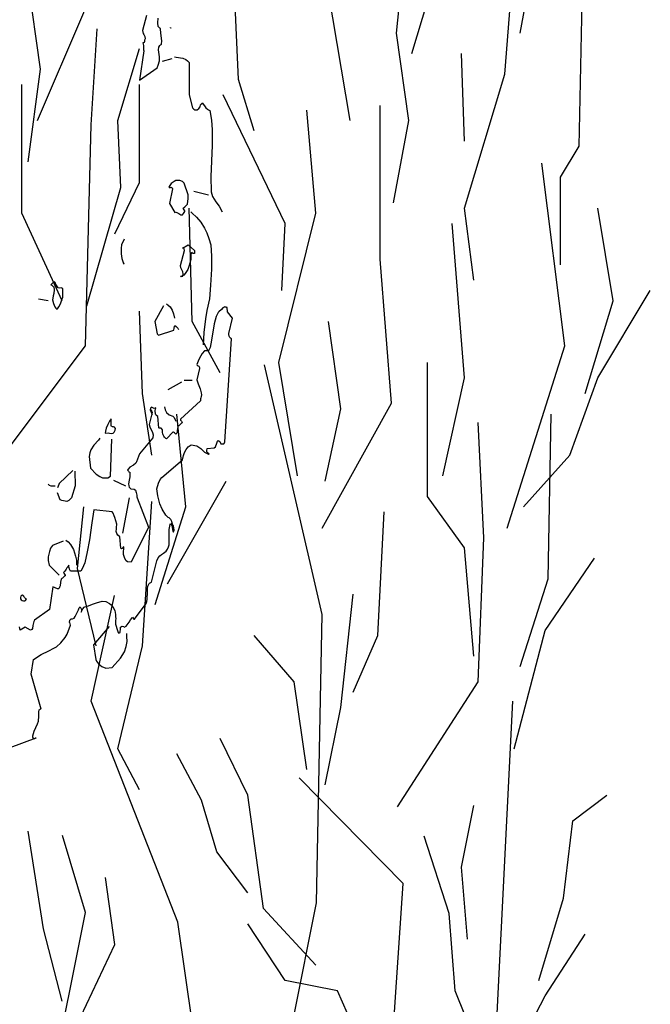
# Model space of a CAD drawing. Header units: metres. Extents: x 199581 to 207779, y 462378 to 466293.
# Tile 22 of 134: x 207330.505 to 207331.223, y 465959.872 to 465960.993. Entities that reach past the tile are written whole.
import ezdxf

# ---------------------------------------------------------------- set-up
doc = ezdxf.new("R2010")
doc.units = ezdxf.units.M
doc.layers.get('0').update_dxf_attribs({"lineweight": 25})
doc.layers.add('B-WE-GR-BOOM-SD', color=252, linetype='Continuous', lineweight=25, transparency=0.8)
doc.layers.add('B-WE-GR-HEESTER-SD', color=252, linetype='Continuous', lineweight=25, transparency=0.8)

# ---------------------------------------------------------------- blocks, each defined once
blk = doc.blocks.new('SGR-BOOM_S04_B_ZIJ-D')
at = {"flags": 128}
for points in [[(1.8967, 6.878), (1.8735, 6.8104), (1.878, 6.7961), (1.8825, 6.7909), (1.887, 6.7818), (1.8893, 6.7714), (1.8855, 6.7662), (1.8848, 6.7597), (1.8832, 6.7545), (1.8803, 6.7532), (1.8765, 6.7532), (1.8788, 6.7415), (1.8795, 6.735), (1.8803, 6.722), (1.881, 6.7168), (1.8563, 6.5829), (1.9568, 6.6401), (1.9635, 6.6518), (1.9703, 6.6713), (1.971, 6.6895), (1.9688, 6.6999), (1.9673, 6.7116), (1.9658, 6.722), (1.9673, 6.7337), (1.9733, 6.7415), (1.977, 6.7441), (1.9808, 6.7454), (1.983, 6.748), (1.9837, 6.7623), (1.9808, 6.7857), (1.9762, 6.8143), (1.9762, 6.8195), (1.9725, 6.8208), (1.9703, 6.8221), (1.9673, 6.8247), (1.965, 6.826), (1.9635, 6.8273), (1.9613, 6.8442), (1.9628, 6.8663)], [(2.0325, 6.8234), (2.0355, 6.8208), (2.0333, 6.8221), (2.0325, 6.8234)], [(2.0565, 6.6895), (2.0655, 6.6882), (2.1038, 6.6843), (2.1202, 6.6778), (2.1308, 6.6713), (2.1405, 6.6635), (2.1405, 6.5166), (2.1578, 6.4581), (2.166, 6.4516), (2.172, 6.449), (2.1848, 6.449), (2.1938, 6.4542), (2.2028, 6.462), (2.2035, 6.4711), (2.2058, 6.4724), (2.208, 6.4737), (2.211, 6.4763), (2.2133, 6.4802), (2.2268, 6.4659), (2.2343, 6.4581), (2.2432, 6.4516), (2.25, 6.4477), (2.2575, 6.4451), (2.2665, 6.4009), (2.271, 6.3567), (2.2703, 6.2865), (2.262, 6.1448), (2.2643, 6.0746), (2.2725, 6.0538), (2.292, 6.0291), (2.31, 6.0096), (2.3273, 5.9836)], [(2.0408, 6.6804), (1.9868, 6.6687)], [(2.064, 6.1266), (2.055, 6.1214), (2.043, 6.1162), (2.0378, 6.1123), (2.0325, 6.1084), (2.025, 6.0993), (2.0235, 6.0967), (2.0295, 6.0928), (2.0325, 6.0941), (2.0363, 6.0954), (2.043, 6.0928), (2.0438, 6.0876), (2.028, 6.0213), (2.0573, 5.981), (2.0632, 5.9823), (2.07, 5.981), (2.0813, 5.9758), (2.0917, 5.9706), (2.1015, 5.9706), (2.1075, 5.9758), (2.1105, 5.981), (2.115, 5.9849), (2.1143, 5.9888), (2.1067, 5.9966), (2.1045, 5.9992), (2.1075, 6.0018), (2.1143, 6.007), (2.1195, 6.0096), (2.1263, 6.0148), (2.1293, 6.0187), (2.1315, 6.0317), (2.133, 6.0421), (2.1338, 6.0603), (2.1105, 6.1149), (2.1023, 6.1214), (2.0873, 6.1266), (2.0663, 6.1266), (2.064, 6.1266)], [(2.1653, 6.0772), (2.2493, 6.0603)], [(2.1495, 5.9836), (2.157, 5.9771), (2.1818, 5.9589), (2.2058, 5.9368), (2.2275, 5.9095), (2.241, 5.8874), (2.2523, 5.8614), (2.2628, 5.8328), (2.2665, 5.7821), (2.2658, 5.7223), (2.2605, 5.6495), (2.2545, 5.5871), (2.2395, 5.5338), (2.232, 5.4961), (2.2238, 5.4337), (2.2193, 5.3778)], [(1.77, 5.8588), (1.755, 5.8328), (1.7527, 5.8185), (1.7535, 5.7925), (1.7573, 5.7704), (1.7633, 5.7522), (1.7648, 5.7509), (1.767, 5.747), (1.77, 5.7444)], [(2.1698, 5.8068), (2.1705, 5.8003), (2.1698, 5.7938), (2.1623, 5.7938), (2.1593, 5.7951), (2.1562, 5.7977), (2.1533, 5.7964), (2.1495, 5.7886), (2.1488, 5.7756), (2.1488, 5.7665), (2.1405, 5.7392), (2.1315, 5.721), (2.1173, 5.7028), (2.109, 5.695), (2.094, 5.6872), (2.0917, 5.6885), (2.091, 5.6898), (2.103, 5.6911), (2.1045, 5.7015), (2.103, 5.7106), (2.0925, 5.7288), (2.0903, 5.7392), (2.1135, 5.8068), (2.1113, 5.8146), (2.1067, 5.8185), (2.1008, 5.8185), (2.1338, 5.8328), (2.1698, 5.8068)], [(1.3785, 5.6586), (1.3763, 5.6612), (1.374, 5.6651), (1.374, 5.6664), (1.3658, 5.6599), (1.3628, 5.6586), (1.3583, 5.656), (1.3538, 5.6521), (1.353, 5.6508), (1.3583, 5.6495), (1.3628, 5.6469), (1.3665, 5.643), (1.3688, 5.6417), (1.371, 5.6274), (1.3695, 5.6118), (1.3665, 5.6001), (1.3635, 5.5897), (1.3628, 5.5819), (1.368, 5.5663), (1.3755, 5.5507), (1.38, 5.5442), (1.386, 5.5403), (1.3905, 5.5416), (1.398, 5.5507), (1.4078, 5.565), (1.416, 5.5819), (1.4205, 5.5949), (1.4212, 5.6092), (1.4205, 5.6274), (1.4198, 5.6326), (1.4145, 5.6352), (1.4108, 5.6365), (1.404, 5.6352), (1.395, 5.6365), (1.386, 5.6456), (1.383, 5.6508), (1.3793, 5.656), (1.3785, 5.6586)], [(1.2825, 5.5871), (1.3365, 5.5793)], [(2.01, 5.565), (2.0205, 5.5585), (2.031, 5.5507), (2.043, 5.5351), (2.0505, 5.5182), (2.0565, 5.4987)], [(2.3423, 5.5507), (2.3318, 5.5455), (2.3227, 5.539), (2.3093, 5.5273), (2.304, 5.5247), (2.2928, 5.5065), (2.2815, 5.4727), (2.2673, 5.3986), (2.2582, 5.3661), (2.25, 5.3505), (2.2268, 5.3505), (2.214, 5.3375), (2.199, 5.3167), (2.1915, 5.3037), (2.1833, 5.2881), (2.1848, 5.2842), (2.19, 5.2816), (2.1938, 5.2803), (2.1983, 5.2738), (2.199, 5.2699), (2.1833, 5.2179), (2.19, 5.1997), (2.2028, 5.1763), (2.208, 5.1594), (2.2095, 5.1503), (2.2072, 5.1425), (2.2058, 5.136), (2.2043, 5.1308), (2.2043, 5.123), (2.091, 5.0385), (2.0903, 5.0346), (2.0955, 5.0294), (2.1, 5.0242), (2.0992, 5.0216), (2.0955, 5.0203), (2.0888, 5.0138), (2.0842, 5.0112), (2.0805, 5.0086), (2.076, 5.0047), (2.073, 4.9943), (2.0715, 4.9878), (2.0707, 4.9826), (2.07, 4.9748), (2.064, 4.9709), (2.0595, 4.9735), (2.0557, 4.9761), (2.0498, 4.98), (2.049, 4.9813), (2.01, 4.9488), (2.0063, 4.9514), (2.0025, 4.954), (1.9988, 4.9566), (1.995, 4.9618), (1.992, 4.967), (1.9898, 4.9722), (1.9883, 4.9774), (1.9875, 4.9852), (1.9875, 4.9904), (1.9823, 4.9969), (1.9793, 4.9982), (1.9695, 4.9982), (1.9673, 4.9995), (1.9613, 5.0515), (1.9545, 5.0554), (1.9508, 5.0593), (1.9477, 5.0632), (1.9455, 5.0762), (1.9477, 5.0866), (1.9493, 5.0905), (1.941, 5.0879), (1.9365, 5.0892), (1.9298, 5.0918), (1.9245, 5.0931), (1.92, 5.0892), (1.9178, 5.0814), (1.9283, 5.0606), (1.929, 5.0632), (1.9253, 5.0775), (1.9238, 5.0814), (1.9283, 5.0697), (1.9125, 5.0151), (1.9155, 5.0034), (1.9305, 4.9787), (1.9343, 4.967), (1.9335, 4.954), (1.8563, 4.8812), (1.8458, 4.8565), (1.8405, 4.8448), (1.8353, 4.8383), (1.8233, 4.8292), (1.8023, 4.8201), (1.7918, 4.811), (1.7887, 4.8058), (1.7918, 4.8032), (1.794, 4.8019), (1.797, 4.7993), (1.7993, 4.798), (1.8023, 4.7967), (1.8023, 4.7759), (1.7985, 4.7616), (1.7948, 4.7434), (1.7955, 4.7356), (1.7985, 4.7291), (1.8068, 4.7213), (1.827, 4.72), (1.8345, 4.7148), (1.8383, 4.7044), (1.8397, 4.6992), (1.8413, 4.6927), (1.842, 4.6849), (1.8428, 4.681), (1.9073, 4.5471), (1.809, 4.3872), (1.788, 4.3885), (1.7812, 4.3937), (1.7738, 4.4041), (1.7693, 4.4132), (1.7663, 4.4223), (1.7655, 4.4366), (1.767, 4.4457), (1.7677, 4.4548), (1.7685, 4.4574), (1.764, 4.4548), (1.7602, 4.4509), (1.758, 4.4496), (1.7543, 4.4483), (1.752, 4.4496), (1.7505, 4.4509), (1.7445, 4.5029), (1.7333, 4.5107), (1.728, 4.5172), (1.725, 4.5263), (1.7258, 4.5393), (1.7265, 4.5458), (1.7273, 4.5601), (1.7167, 4.5913), (1.713, 4.5978), (1.7063, 4.6108), (1.701, 4.6173), (1.5975, 4.6264), (1.5855, 4.5666), (1.572, 4.4886), (1.56, 4.434), (1.545, 4.3846), (1.5315, 4.3573), (1.524, 4.3456), (1.4647, 4.3456), (1.4595, 4.3547), (1.4565, 4.3625), (1.455, 4.369), (1.4543, 4.3729), (1.4475, 4.3651), (1.4438, 4.3612), (1.4393, 4.3547), (1.4318, 4.3469), (1.425, 4.3404), (1.4258, 4.3365), (1.4348, 4.3274), (1.4348, 4.3248), (1.4303, 4.3235), (1.4235, 4.317), (1.419, 4.3144), (1.416, 4.3131), (1.4115, 4.3092), (1.4078, 4.2962), (1.4048, 4.2793), (1.4018, 4.2728), (1.3995, 4.2689), (1.3958, 4.2663), (1.3913, 4.2663), (1.3635, 4.2754), (1.3455, 4.1714), (1.26, 4.1233), (1.2555, 4.1168), (1.2503, 4.0986), (1.2473, 4.0843), (1.2443, 4.0804), (1.2375, 4.0778), (1.206, 4.0908), (1.1783, 4.0778), (1.176, 4.0856), (1.1738, 4.0921)], [(1.122, 3.5422), (1.269, 3.5864), (1.2638, 3.5838), (1.26, 3.5825), (1.2548, 3.5838), (1.2525, 3.5851), (1.2503, 3.5903), (1.2503, 3.5955), (1.2585, 3.6176), (1.2772, 3.6501), (1.2818, 3.6631), (1.284, 3.6852), (1.2848, 3.706), (1.2863, 3.7151), (1.29, 3.7164), (1.2923, 3.7177), (1.296, 3.719), (1.2975, 3.7177), (1.2398, 3.8763), (1.2533, 3.9439), (1.2968, 3.966), (1.341, 3.9829), (1.3702, 3.9946), (1.3838, 4.0011), (1.41, 4.0193), (1.434, 4.044), (1.4453, 4.0596), (1.4647, 4.0999), (1.4618, 4.1064), (1.4603, 4.1116), (1.4595, 4.1129), (1.461, 4.1233), (1.4655, 4.1272), (1.4678, 4.1285), (1.4753, 4.1285), (1.4843, 4.1324), (1.4918, 4.1389), (1.509, 4.1701), (1.5143, 4.1792), (1.5203, 4.1844), (1.527, 4.1714), (1.5263, 4.1649), (1.5248, 4.1597), (1.5345, 4.1753), (1.5413, 4.1818), (1.5465, 4.1844), (1.5675, 4.1883), (1.5893, 4.1961), (1.6118, 4.2026), (1.6447, 4.2091), (1.6658, 4.2078), (1.686, 4.1987), (1.6957, 4.1922), (1.7055, 4.1831), (1.716, 4.1675), (1.7205, 4.1493), (1.7213, 4.1376), (1.722, 4.1298), (1.7198, 4.1207), (1.7198, 4.1051), (1.731, 4.0765), (1.7363, 4.0674), (1.74, 4.0635), (1.7475, 4.0661), (1.7483, 4.0856), (1.7498, 4.0908), (1.7543, 4.0934), (1.758, 4.096), (1.767, 4.0934), (1.7693, 4.0908), (1.782, 4.096), (1.7933, 4.1077), (1.7985, 4.1142), (1.8053, 4.1246), (1.8143, 4.1337), (1.818, 4.1363), (1.824, 4.1272), (1.8278, 4.1272), (1.8945, 4.1987), (1.899, 4.2078), (1.9013, 4.2182), (1.902, 4.2507), (1.9028, 4.2676), (1.905, 4.278), (1.9103, 4.2871), (1.9125, 4.2897), (1.9148, 4.291), (1.9178, 4.2936), (1.9208, 4.2949), (1.926, 4.2962), (1.956, 4.3937), (1.9628, 4.4067), (1.9718, 4.4158), (1.9815, 4.4223), (1.9928, 4.4275), (2.0078, 4.4366), (2.0168, 4.4457), (2.0228, 4.4574), (2.0258, 4.4665), (2.025, 4.5172), (2.0265, 4.5367), (2.031, 4.5588), (2.0333, 4.564), (2.0408, 4.5536), (2.046, 4.5289), (2.0482, 4.525), (2.0505, 4.525), (2.0543, 4.5328), (2.0498, 4.5523), (2.0475, 4.5562), (2.0453, 4.5601), (2.0415, 4.5705), (2.0415, 4.5731), (2.0348, 4.5809), (2.0295, 4.5861), (2.025, 4.5887), (2.0205, 4.59), (2.007, 4.6017), (1.986, 4.629), (1.9733, 4.6537), (1.9605, 4.6901), (1.9568, 4.7109), (1.956, 4.7213), (1.9643, 4.7473), (1.9755, 4.7642), (1.9845, 4.7733), (2.1008, 4.8539), (2.1067, 4.8734), (2.1128, 4.8864), (2.1225, 4.9007), (2.1345, 4.9124), (2.1518, 4.9215), (2.184, 4.9176), (2.2058, 4.9046), (2.2275, 4.889), (2.25, 4.8786), (2.253, 4.8786), (2.2425, 4.8864), (2.2403, 4.8903), (2.2395, 4.8955), (2.2425, 4.9046), (2.2815, 4.9085), (2.289, 4.9124), (2.2973, 4.9293), (2.301, 4.9384), (2.3048, 4.9423), (2.3138, 4.9371), (2.319, 4.9267), (2.337, 4.9267), (2.3393, 4.928), (2.3423, 4.9358), (2.3805, 5.4051), (2.3753, 5.4077), (2.3708, 5.4103), (2.367, 5.4168), (2.3655, 5.4246), (2.3655, 5.4298), (2.3858, 5.4987), (2.358, 5.5286), (2.3573, 5.5338), (2.3565, 5.5416), (2.3558, 5.5481), (2.352, 5.5481), (2.3498, 5.5494), (2.3423, 5.5494), (2.3423, 5.5507)], [(1.9943, 5.5559), (1.9433, 5.4844), (1.9575, 5.4272), (1.9613, 5.4246), (1.9658, 5.422), (2.0528, 5.4441), (2.055, 5.4532), (2.0565, 5.461), (2.0588, 5.4662), (2.0655, 5.461), (2.0745, 5.4532), (2.079, 5.448)], [(2.0955, 5.2075), (2.019, 5.1724)], [(2.1113, 5.2166), (2.157, 5.2166)], [(1.9995, 5.0957), (2.0033, 5.0814), (2.0115, 5.0697), (2.0258, 5.0593), (2.0468, 5.0528), (2.0535, 5.0463), (2.064, 5.0294)], [(1.695, 5.0372), (1.695, 5.0398), (1.6868, 5.0294), (1.6763, 5.0151), (1.6665, 4.9982), (1.6628, 4.9839), (1.662, 4.9748), (1.6785, 4.9761), (1.6868, 4.9748), (1.695, 4.9735), (1.7063, 4.9748), (1.713, 4.98), (1.7183, 4.9891), (1.7205, 4.9969), (1.7145, 5.0021), (1.7085, 5.0034), (1.7025, 5.0034), (1.6995, 5.0047), (1.6973, 5.006), (1.695, 5.0099), (1.695, 5.0359), (1.695, 5.0372)], [(1.6305, 4.9527), (1.6238, 4.9436), (1.5975, 4.9202), (1.5802, 4.8994), (1.5735, 4.8851), (1.5698, 4.8682), (1.578, 4.8149), (1.6103, 4.7889), (1.632, 4.7772), (1.6463, 4.772), (1.677, 4.772), (1.6928, 4.7785), (1.7003, 4.9475)], [(1.4768, 4.8045), (1.3995, 4.746), (1.3988, 4.7408), (1.3898, 4.7252)], [(1.4888, 4.8019), (1.4918, 4.7356), (1.4693, 4.681), (1.4558, 4.668), (1.4438, 4.6641), (1.4145, 4.668), (1.4055, 4.6719), (1.3913, 4.7031)], [(1.7085, 4.7603), (1.7768, 4.7356)], [(1.3373, 4.7421), (1.3433, 4.7382), (1.3523, 4.7356), (1.3763, 4.7356)], [(1.7985, 4.6797), (1.7602, 4.5198)], [(1.4378, 4.4873), (1.4513, 4.4795), (1.4647, 4.4678), (1.4805, 4.4444), (1.4932, 4.4145), (1.4985, 4.3963), (1.4985, 4.3729)], [(1.422, 4.4834), (1.3628, 4.4639), (1.3515, 4.4509), (1.344, 4.4353), (1.3373, 4.4119), (1.338, 4.395), (1.3433, 4.3742), (1.3995, 4.3274)], [(1.1985, 4.2325), (1.1902, 4.2364), (1.1858, 4.2351), (1.182, 4.2325), (1.179, 4.226), (1.1798, 4.2195), (1.1835, 4.2156), (1.1902, 4.213), (1.1963, 4.2117), (1.2045, 4.2117), (1.2083, 4.213), (1.2135, 4.2208), (1.209, 4.2221), (1.203, 4.226), (1.2, 4.2299), (1.1985, 4.2312), (1.1985, 4.2325)], [(1.6845, 4.0947), (1.5953, 4.0102), (1.608, 3.9439), (1.6125, 3.9361), (1.623, 3.9244), (1.6433, 3.9114), (1.665, 3.9036), (1.701, 3.9075), (1.7483, 3.9504), (1.7715, 3.979), (1.782, 4.0024), (1.7873, 4.0258), (1.7843, 4.0492), (1.785, 4.0622)]]:
    blk.add_lwpolyline(points, dxfattribs=at)
blk = doc.blocks.new('SGR-HEESTER_S01_E_ZIJ-D')
at = {"flags": 128}
for points in [[(0.3992, 3.2409), (0.317, 3.5342), (0.2348, 3.8626), (0.2818, 4.2497)], [(1.045, 3.4403), (1.092, 3.5928), (1.1155, 3.9095)], [(0.6341, 3.3934), (0.7515, 3.628), (0.7397, 3.8157)], [(-0.7867, 3.2409), (-0.6106, 3.4872), (-0.6575, 3.7688)], [(0.5636, 3.0532), (0.6223, 3.2409), (0.5753, 3.4403), (0.6341, 3.7805)], [(-0.8219, 3.147), (-0.775, 3.3582), (-0.8219, 3.5576), (-0.8219, 3.6867)], [(0.0352, 3.2174), (-0.0235, 3.3347), (-0.047, 3.6397), (-0.0587, 3.6867)], [(0.8689, 2.8772), (0.8337, 3.0415), (0.9863, 3.3465), (1.0215, 3.6163)], [(1.1977, 2.9124), (1.1977, 3.1119), (1.2681, 3.1822), (1.2799, 3.5107)], [(-0.9329, 2.4653), (-0.6043, 2.728), (-0.5824, 3.2313), (-0.5605, 3.4502)], [(-0.5988, 2.8186), (-0.4697, 3.0884), (-0.4814, 3.2409), (-0.3992, 3.4051)], [(0.8337, 3.194), (0.8219, 3.3934)], [(-0.6928, 2.8303), (-0.8454, 3.0297), (-0.8454, 3.323)], [(-0.4932, 2.9828), (-0.3992, 3.1001), (-0.3992, 3.323)], [(0.1409, 2.8538), (0.1526, 3.0063), (-0.0822, 3.2995)], [(0.2939, 2.3121), (0.5568, 2.5967), (0.513, 2.9249), (0.513, 3.2751)], [(0.1996, 2.4315), (0.1292, 2.6895), (0.2701, 3.0297), (0.2348, 3.2644)], [(0.9949, 2.3121), (1.214, 2.728), (1.1263, 3.1438)], [(-0.0939, 2.6661), (-0.1996, 2.7834), (-0.2114, 3.0415)], [(1.2916, 2.6192), (1.3973, 2.8303), (1.3386, 3.0415)], [(0.7515, 2.4315), (0.8337, 2.6544), (0.7867, 3.0063)], [(1.0568, 2.3611), (1.2329, 2.4784), (1.3386, 2.6544), (1.5382, 2.8538)], [(-0.3523, 2.4784), (-0.3875, 2.6192), (-0.3992, 2.8069)], [(0.3053, 2.4197), (0.364, 2.584), (0.317, 2.7834)], [(0.0967, 0.3205), (0.272, 0.7801), (0.1844, 1.196), (0.272, 1.4586), (0.2939, 2.1152), (0.0748, 2.6842)], [(0.8689, 2.0209), (0.8337, 2.2672), (0.6928, 2.3845), (0.6928, 2.6895)], [(-0.3405, 2.1382), (-0.2231, 2.3611), (-0.2583, 2.5722)], [(1.045, 1.9974), (1.1507, 2.1968), (1.1624, 2.5722)], [(0.5787, 1.6775), (0.8854, 1.962), (0.9073, 2.2903), (0.8854, 2.5529)], [(-0.2935, 2.1851), (-0.0705, 2.4197)], [(-0.5636, 2.0443), (-0.6341, 2.2203), (-0.6106, 2.3611)], [(-0.3992, 1.7159), (-0.4814, 1.8097), (-0.3875, 2.0443), (-0.3523, 2.3728)], [(0.411, 1.9388), (0.5049, 2.0678), (0.5284, 2.3493)], [(1.0215, 1.8097), (1.139, 2.0795), (1.3268, 2.2438)], [(0.0091, 0.233), (-0.3195, 0.3862), (-0.1442, 0.9552), (-0.2538, 1.4148), (-0.5824, 1.9182), (-0.4947, 2.1589)], [(0.3053, 1.7276), (0.364, 1.9036), (0.411, 2.1617)], [(0.2348, 1.7628), (0.1879, 1.9622), (0.0352, 2.0678)], [(0.1186, 0.1017), (0.4911, 0.1673), (0.5787, 0.4737), (0.8854, 0.6707), (0.9511, 1.1303), (1.0168, 1.9182)], [(0.2701, 1.317), (0.0705, 1.4461), (0.0117, 1.7042), (-0.0939, 1.8332)], [(0.0117, 1.4813), (-0.1057, 1.5751), (-0.1644, 1.6924), (-0.2583, 1.798)], [(0.6882, 0.802), (0.5568, 1.1084), (0.6006, 1.5024), (0.2063, 1.7431)], [(1.1155, 1.2818), (1.2094, 1.4695), (1.2446, 1.6455), (1.3738, 1.7042)], [(0.8454, 1.3757), (0.8219, 1.5399), (0.8689, 1.6807)], [(-0.6928, 1.2349), (-0.7632, 1.3992), (-0.8219, 1.622)], [(-0.8452, 0.8239), (-0.7357, 1.0428), (-0.6043, 1.4367), (-0.6919, 1.6118)], [(0.9159, 1.0824), (0.7984, 1.2584), (0.775, 1.4343), (0.681, 1.6103)], [(-0.6223, 1.1997), (-0.4932, 1.364), (-0.5284, 1.5165)], [(0.5284, 1.0355), (0.4462, 1.1293), (0.3523, 1.2584), (0.1526, 1.2818), (0.0117, 1.4109)], [(0.9981, 1.0824), (1.139, 1.2467), (1.2916, 1.3874)]]:
    blk.add_lwpolyline(points, dxfattribs=at)

msp = doc.modelspace()

# ---------------------------------------------------------------- block references
at = {"layer": 'B-WE-GR-BOOM-SD', "xscale": 0.2, "yscale": 0.25}
msp.add_blockref('SGR-BOOM_S04_B_ZIJ-D', (207330.2699, 465959.2787), dxfattribs=at)
at = {"layer": 'B-WE-GR-HEESTER-SD', "xscale": 0.3, "yscale": 0.5, "zscale": 0.1}
msp.add_blockref('SGR-HEESTER_S01_E_ZIJ-D', (207330.7611, 465959.2581), dxfattribs=at)

doc.saveas('drawing.dxf')
